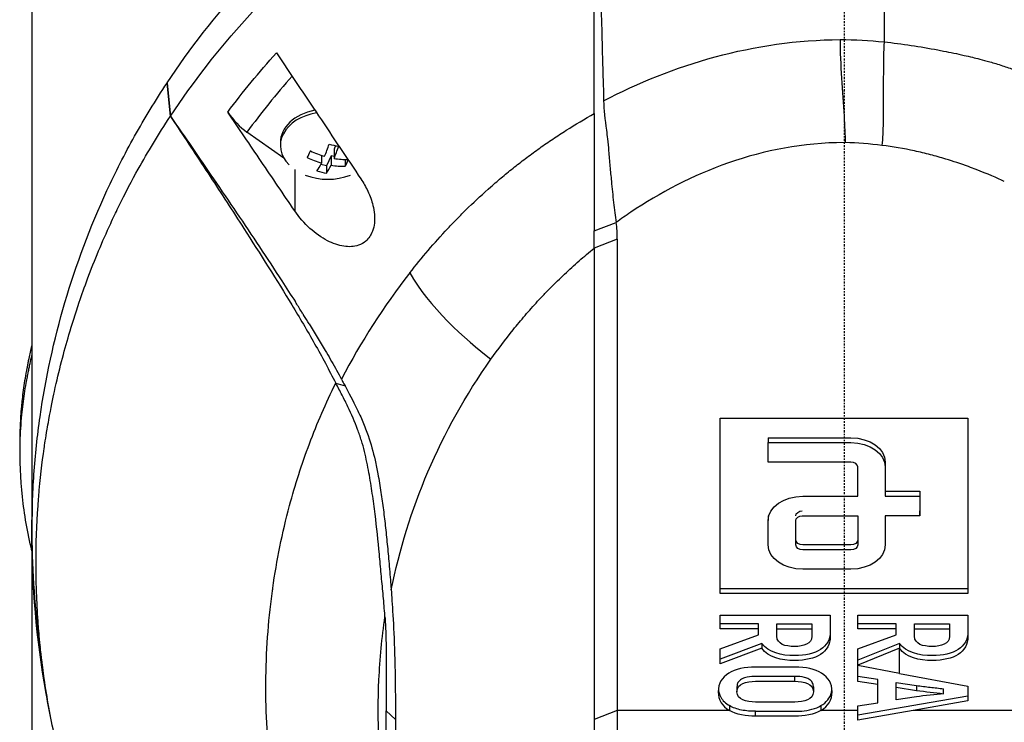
# Model space of a CAD drawing. Header units: millimetres. Extents: x 0 to 5219, y 0 to 2970.
# Tile 112 of 232: x 2733 to 2805, y 1537 to 1588. Entities that reach past the tile are written whole.
import ezdxf

# ---------------------------------------------------------------- set-up
doc = ezdxf.new("R2010")
doc.units = ezdxf.units.MM
doc.header["$LTSCALE"] = 0.2
doc.linetypes.add('CENTER2', pattern=[1.125, 0.75, -0.125, 0.125, -0.125])
doc.layers.add('02_Center Line', color=1, linetype='CENTER2')

# ---------------------------------------------------------------- blocks, each defined once
blk = doc.blocks.new('A$Cfb77f146')
for p, q in [((-59, 883.9), (-59, 735.5)), ((2.91, 857.573), (2.91, 845.293)), ((-49.173, 842.316), (-49.181, 842.303)), ((-48.936, 839.894), (-49.181, 842.303)), ((-49.173, 842.316), (-48.929, 839.896)), ((-48.936, 839.894), (-48.929, 839.896)), ((-44.767, 840.19), (-44.769, 840.194)), ((-40.687, 836.838), (-43.374, 838.738)), ((-40.95, 837.984), (-40.95, 837.772)), ((-36.933, 837.759), (-37.044, 837.514)), ((-38.726, 837.356), (-38.774, 837.368)), ((-37.956, 837.051), (-37.956, 836.496)), ((-37.265, 837.026), (-37.597, 836.293)), ((-37.044, 836.975), (-37.265, 837.026)), ((-37.265, 837.026), (-37.265, 836.339)), ((-37.044, 837.514), (-37.044, 836.827)), ((-37.597, 836.293), (-38.011, 836.387)), ((-37.597, 836.293), (-37.597, 835.766)), ((-36.23, 836.751), (-36.23, 836.264)), ((-39.904, 836.031), (-39.904, 833.028)), ((-18.145, 831.573), (-16.549, 832.187)), ((-16.474, 830.975), (-18.144, 830.32)), ((-18.144, 830.32), (-18.145, 796.109)), ((-36.925, 820.523), (-36.251, 820.315)), ((-37.737, 818.794), (-37.737, 818.794)), ((-9.001, 805.24), (-9.001, 817.968)), ((-9.001, 817.968), (8.999, 817.968)), ((8.999, 817.968), (8.999, 805.24)), ((-38.793, 816.23), (-38.793, 816.23)), ((-5.501, 816.553), (-5.501, 816.2)), ((-5.501, 814.786), (-5.501, 816.2)), ((-59.86, 815.439), (-59.86, 816.146)), ((2.999, 812.664), (5.499, 812.664)), ((2.999, 812.664), (2.999, 812.311)), ((5.499, 812.664), (5.499, 812.311)), ((2.999, 812.311), (5.499, 812.311)), ((5.499, 812.311), (5.499, 810.897)), ((-40.341, 811.393), (-40.341, 811.393)), ((5.499, 810.897), (5.499, 811.25)), ((-5.501, 810.897), (-5.501, 810.543)), ((5.499, 810.897), (2.999, 810.897)), ((2.999, 809.129), (2.999, 808.775)), ((-58.989, 808.278), (-58.989, 808.279)), ((-9.001, 805.24), (-9.001, 805.593)), ((8.999, 805.593), (-9.001, 805.593)), ((8.999, 805.24), (-9.001, 805.24)), ((-9.002, 802.687), (-9.002, 803.681)), ((-9.002, 803.681), (-1.001, 803.681)), ((0.999, 802.687), (0.999, 803.681)), ((0.999, 803.681), (8.999, 803.681)), ((-6.213, 803.041), (-9.002, 803.041)), ((-9.002, 802.687), (-9.002, 803.041)), ((-6.213, 802.687), (-9.002, 802.687)), ((-6.213, 802.687), (-6.213, 803.041)), ((-6.213, 802.235), (-6.213, 802.687)), ((-4.876, 802.687), (-4.876, 803.041)), ((-4.876, 803.041), (-2.339, 803.041)), ((-4.876, 802.687), (-2.339, 802.687)), ((-2.339, 803.041), (-2.339, 802.687)), ((3.787, 803.041), (0.999, 803.041)), ((0.999, 802.687), (0.999, 803.041)), ((3.787, 802.687), (0.999, 802.687)), ((3.787, 802.687), (3.787, 803.041)), ((3.787, 802.235), (3.787, 802.687)), ((5.125, 802.687), (5.125, 803.041)), ((5.125, 803.041), (7.662, 803.041)), ((5.125, 802.687), (7.662, 802.687)), ((7.662, 803.041), (7.662, 802.687)), ((-9.002, 801.225), (-6.213, 802.235)), ((-2.339, 802.491), (-2.339, 802.138)), ((0.999, 801.225), (3.787, 802.235)), ((7.662, 802.491), (7.662, 802.138)), ((-5.961, 801.627), (-9.002, 800.487)), ((-5.961, 801.273), (-9.002, 800.134)), ((-9.002, 800.134), (-9.002, 801.225)), ((-5.961, 801.627), (-5.961, 801.273)), ((4.039, 801.627), (0.999, 800.402)), ((4.039, 801.273), (0.999, 800.048)), ((0.999, 800.048), (0.999, 801.225)), ((0.999, 800.402), (0.999, 801.225)), ((4.039, 801.627), (4.039, 801.273)), ((4.039, 799.447), (4.039, 801.273)), ((-9.002, 800.134), (-9.002, 800.487)), ((0.999, 800.048), (0.999, 800.402)), ((0.999, 800.048), (0.999, 800.019)), ((0.999, 798.87), (0.999, 800.019)), ((0.999, 799.223), (0.999, 800.019)), ((4.039, 799.447), (0.999, 800.019)), ((-3.573, 798.878), (-3.573, 799.231)), ((2.45, 798.997), (0.999, 799.223)), ((0.999, 798.87), (0.999, 799.223)), ((2.45, 798.643), (2.45, 798.997)), ((4.039, 799.447), (8.999, 798.514)), ((-7.779, 798.472), (-7.779, 798.118)), ((-2.224, 798.472), (-2.224, 798.118)), ((2.45, 798.643), (0.999, 798.87)), ((2.45, 797.318), (2.45, 798.643)), ((3.787, 797.52), (3.787, 798.795)), ((3.787, 798.795), (5.273, 798.569)), ((3.787, 798.441), (5.273, 798.215)), ((5.273, 798.569), (5.273, 798.215)), ((7.239, 797.973), (7.239, 798.326)), ((8.999, 798.514), (8.999, 797.447)), ((8.999, 797.801), (0.999, 796.411)), ((5.273, 797.746), (3.787, 797.52)), ((-8.328, 797.109), (-8.328, 796.755)), ((-1.675, 797.109), (-1.675, 796.755)), ((0.999, 797.092), (2.45, 797.318)), ((0.999, 796.057), (0.999, 797.092)), ((8.999, 797.447), (5.014, 796.755)), ((-33.265, 796.735), (-32.586, 796.108)), ((-16.474, 796.755), (-18.145, 796.109)), ((-8.328, 796.755), (-16.474, 796.755)), ((-6.43, 796.34), (-6.43, 796.694)), ((0.999, 796.755), (-1.675, 796.755)), ((5.014, 796.755), (0.999, 796.057)), ((16.474, 796.755), (5.014, 796.755)), ((-18.145, 796.109), (-18.145, 761.895))]:
    blk.add_line(p, q)
for centre, radius, start, end in [((-37.5, 839.837), 4.52, 248.7059, 291.2941), ((0, 809.7), 59, 178.09595, 180), ((0, 809.7), 59, 180.17099, 188.15054), ((0, 809.7), 41.725, 185.74092, 185.74197), ((0, 809.7), 42.5, 189.98556, 189.98573), ((0, 809.7), 59, 188.71793, 188.71853)]:
    blk.add_arc(centre, radius, start, end)
for centre, major_axis, ratio, start_param, end_param in [((-18.614, 824.208), (26.811, 29.54), 0.712145, 1.58763, 1.718758), ((-43.364, 840.863), (-1.866, 2.482), 0.493587, 1.472583, 2.147521), ((-37.5, 837.772), (-3.45, 0), 0.707107, 4.951536, 6.898126), ((-37.5, 837.984), (-3.45, 0), 0.707107, 4.98944, 6.283185), ((-37.845, 839.915), (-0.996, -4.394), 0.215848, 0.890395, 1.137542), ((-37.057, 840.813), (-3.899, 1.767), 0.673357, 1.782282, 1.951853), ((-37.155, 839.758), (0.996, 4.394), 0.215848, 4.031988, 4.279135), ((-7.614, 754.664), (10.46, 83.133), 0.522722, 0.06324, 0.065023), ((-38.881, 840.15), (-0.946, -4.175), 0.215848, 0.725056, 0.894627), ((-37.389, 840.081), (-4.103, 1.86), 0.673357, 1.539367, 1.786514), ((-37.611, 839.592), (4.103, -1.86), 0.673357, 4.68096, 4.928106), ((-37.845, 839.915), (-0.996, -4.394), 0.215848, 0.482141, 0.729288), ((-37.155, 839.758), (0.996, 4.394), 0.215848, 3.623734, 3.87088), ((-37.611, 839.592), (4.103, -1.86), 0.673357, 5.089214, 5.336361), ((-37.389, 840.081), (-4.103, 1.86), 0.673357, 1.947621, 2.186771), ((-36.119, 839.524), (0.946, 4.175), 0.215848, 3.866648, 4.026495), ((-37.943, 838.86), (3.899, -1.767), 0.673357, 4.923874, 5.093446), ((-28.168, 830.836), (11.678, 0.779), 0.814253, 6.216087, 6.343525), ((31.24, 788.809), (69.804, -27.469), 0.801887, 2.907247, 3.059004)]:
    blk.add_ellipse(centre, major_axis=major_axis, ratio=ratio, start_param=start_param, end_param=end_param)
for points, knots in [([(-49.173, 842.316), (-47.53, 844.788), (-45.674, 847.191), (-43.579, 849.486), (-43.056, 850.06), (-42.517, 850.627), (-41.964, 851.186), (-41.41, 851.746), (-40.842, 852.298), (-40.258, 852.842), (-39.966, 853.114), (-39.671, 853.384), (-39.372, 853.652), (-39.072, 853.92), (-38.769, 854.186), (-38.462, 854.449), (-38.155, 854.713), (-37.844, 854.975), (-37.53, 855.234), (-37.216, 855.493), (-36.897, 855.75), (-36.575, 856.004), (-35.931, 856.513), (-35.272, 857.012), (-34.598, 857.501), (-33.923, 857.99), (-33.233, 858.468), (-32.528, 858.934), (-31.823, 859.401), (-31.102, 859.856), (-30.366, 860.298), (-29.63, 860.74), (-28.879, 861.169), (-28.112, 861.584), (-26.579, 862.415), (-24.985, 863.19), (-23.335, 863.9), (-21.685, 864.609), (-19.982, 865.258), (-18.229, 865.832)], [-1, -1, -1, -1, -0.75, -0.75, -0.75, -0.6875, -0.6875, -0.6875, -0.625, -0.625, -0.625, -0.59375, -0.59375, -0.59375, -0.5625, -0.5625, -0.5625, -0.53125, -0.53125, -0.53125, -0.5, -0.5, -0.5, -0.4375, -0.4375, -0.4375, -0.375, -0.375, -0.375, -0.3125, -0.3125, -0.3125, -0.25, -0.25, -0.25, -0.125, -0.125, -0.125, 0, 0, 0, 0]), ([(-48.929, 839.896), (-47.296, 842.357), (-45.449, 844.754), (-43.367, 847.039), (-42.846, 847.611), (-42.31, 848.175), (-41.76, 848.732), (-41.21, 849.289), (-40.644, 849.837), (-40.064, 850.38), (-39.774, 850.651), (-39.48, 850.92), (-39.182, 851.185), (-38.884, 851.451), (-38.583, 851.713), (-38.277, 851.976), (-37.972, 852.238), (-37.663, 852.5), (-37.35, 852.76), (-37.037, 853.019), (-36.721, 853.276), (-36.401, 853.529), (-35.76, 854.037), (-35.104, 854.532), (-34.433, 855.017), (-33.763, 855.502), (-33.077, 855.977), (-32.375, 856.442), (-31.673, 856.907), (-30.956, 857.361), (-30.224, 857.802), (-29.492, 858.244), (-28.744, 858.671), (-27.981, 859.084), (-26.456, 859.911), (-24.87, 860.686), (-23.227, 861.395), (-21.585, 862.104), (-19.89, 862.756), (-18.145, 863.335)], [0, 0, 0, 0, 0.25, 0.25, 0.25, 0.3125, 0.3125, 0.3125, 0.375, 0.375, 0.375, 0.40625, 0.40625, 0.40625, 0.4375, 0.4375, 0.4375, 0.46875, 0.46875, 0.46875, 0.5, 0.5, 0.5, 0.5625, 0.5625, 0.5625, 0.625, 0.625, 0.625, 0.6875, 0.6875, 0.6875, 0.75, 0.75, 0.75, 0.875, 0.875, 0.875, 1, 1, 1, 1]), ([(-18.144, 840.086), (-18.136, 841.014), (-18.143, 841.944), (-18.144, 842.875), (-18.144, 842.927), (-18.144, 842.98), (-18.144, 843.032), (-18.146, 843.93), (-18.145, 844.829), (-18.145, 845.729), (-18.145, 845.824), (-18.145, 845.918), (-18.145, 846.013), (-18.145, 846.887), (-18.145, 847.763), (-18.145, 848.639), (-18.145, 848.765), (-18.145, 848.89), (-18.145, 849.016), (-18.145, 849.876), (-18.146, 850.736), (-18.146, 851.597), (-18.146, 851.743), (-18.146, 851.889), (-18.146, 852.036), (-18.146, 852.888), (-18.146, 853.742), (-18.146, 854.595), (-18.146, 854.632), (-18.146, 854.668), (-18.146, 854.704), (-18.147, 855.677), (-18.147, 856.651), (-18.147, 857.625), (-18.148, 859.53), (-18.148, 861.436), (-18.145, 863.335)], [0, 0, 0, 0, 0.1206948, 0.1206948, 0.1206948, 0.1274688, 0.1274688, 0.1274688, 0.2438816, 0.2438816, 0.2438816, 0.256112, 0.256112, 0.256112, 0.3692231, 0.3692231, 0.3692231, 0.3854414, 0.3854414, 0.3854414, 0.4964218, 0.4964218, 0.4964218, 0.5152549, 0.5152549, 0.5152549, 0.6251524, 0.6251524, 0.6251524, 0.6298026, 0.6298026, 0.6298026, 0.7550606, 0.7550606, 0.7550606, 1, 1, 1, 1]), ([(-18.131, 863.349), (-18.065, 861.393), (-18.003, 859.524), (-17.945, 857.742), (-17.905, 856.53), (-17.868, 855.349), (-17.832, 854.198), (-17.811, 853.502), (-17.79, 852.818), (-17.77, 852.145), (-17.713, 850.213), (-17.661, 848.353), (-17.614, 846.563), (-17.589, 845.648), (-17.566, 844.72), (-17.541, 843.779), (-17.529, 843.323), (-17.515, 842.86), (-17.5, 842.389), (-17.486, 841.934), (-17.473, 841.565), (-17.466, 841.282), (-17.464, 841.177), (-17.462, 841.083), (-17.462, 841.001)], [0, 0, 0, 0, 0.25, 0.25, 0.25, 0.4058701, 0.4058701, 0.4058701, 0.5, 0.5, 0.5, 0.75, 0.75, 0.75, 0.875, 0.875, 0.875, 0.9375, 0.9375, 0.9375, 0.9829974, 0.9829974, 0.9829974, 0.9999998, 0.9999998, 0.9999998, 0.9999998]), ([(2.91, 845.293), (2.876, 844.585), (2.865, 843.892), (2.859, 843.222), (2.854, 842.553), (2.855, 841.907), (2.855, 841.283), (2.854, 840.646), (2.852, 840.032), (2.839, 839.444), (2.826, 838.856), (2.804, 838.293), (2.753, 837.778)], [0, 0, 0, 0, 0.247386, 0.247386, 0.247386, 0.494772, 0.494772, 0.494772, 0.747386, 0.747386, 0.747386, 1, 1, 1, 1]), ([(2.91, 845.293), (3.568, 845.227), (4.221, 845.139), (4.87, 845.039), (5.52, 844.938), (6.166, 844.827), (6.808, 844.707), (6.947, 844.681), (7.085, 844.654), (7.223, 844.628), (7.726, 844.53), (8.226, 844.426), (8.723, 844.313), (8.927, 844.267), (9.132, 844.22), (9.335, 844.17), (9.617, 844.102), (10.042, 843.998), (10.6, 843.839), (10.875, 843.761), (11.181, 843.67), (11.516, 843.561), (11.795, 843.47), (12.094, 843.368), (12.412, 843.252), (12.852, 843.093), (13.328, 842.909), (13.839, 842.7)], [0, 0, 0, 0, 0.1719472, 0.1719472, 0.1719472, 0.3438944, 0.3438944, 0.3438944, 0.3809524, 0.3809524, 0.3809524, 0.5158418, 0.5158418, 0.5158418, 0.5714286, 0.5714286, 0.5714286, 0.7453821, 0.7453821, 0.7453821, 0.830817, 0.830817, 0.830817, 0.9018777, 0.9018777, 0.9018777, 1, 1, 1, 1]), ([(-41.232, 844.492), (-40.212, 842.969), (-39.187, 841.439), (-37.127, 838.368), (-36.107, 836.849), (-35.096, 835.344)], [0.000001, 0.000001, 0.000001, 0.000001, 0.550472, 0.550472, 1.110624, 1.110624, 1.110624, 1.110624]), ([(-58.489, 801.977), (-58.827, 804.544), (-58.998, 807.121), (-58.999, 809.698), (-59, 811.098), (-58.951, 812.498), (-58.852, 813.897), (-58.753, 815.295), (-58.604, 816.691), (-58.404, 818.084), (-58.005, 820.87), (-57.403, 823.641), (-56.595, 826.382), (-55.786, 829.123), (-54.776, 831.835), (-53.546, 834.497), (-52.931, 835.827), (-52.261, 837.145), (-51.534, 838.448), (-50.807, 839.75), (-50.023, 841.036), (-49.181, 842.303)], [-0.615061, -0.615061, -0.615061, -0.615061, -0.5, -0.5, -0.5, -0.4375, -0.4375, -0.4375, -0.375, -0.375, -0.375, -0.25, -0.25, -0.25, -0.125, -0.125, -0.125, -0.0625, -0.0625, -0.0625, 0, 0, 0, 0]), ([(-17.462, 841.001), (-17.464, 840.373), (-17.36, 839.641), (-17.231, 838.663), (-17.206, 838.457), (-17.152, 837.953), (-17.127, 837.664), (-17.07, 837.008), (-17.037, 836.633), (-16.97, 835.896), (-16.935, 835.533), (-16.85, 834.65), (-16.799, 834.132), (-16.689, 833.134), (-16.63, 832.633), (-16.549, 832.187)], [0.0000092, 0.0000092, 0.0000092, 0.0000092, 0.1933782, 0.1933782, 0.2484733, 0.2484733, 0.3246083, 0.3246083, 0.4245615, 0.4245615, 0.5239257, 0.5239257, 0.6722492, 0.6722492, 0.8231555, 0.8231555, 0.8231555, 0.8231555]), ([(-48.924, 774.939), (-49.7, 776.11), (-50.489, 777.39), (-51.266, 778.783), (-51.892, 779.906), (-52.574, 781.214), (-53.269, 782.717), (-53.351, 782.895), (-53.529, 783.278), (-53.786, 783.87), (-53.893, 784.115), (-54.014, 784.395), (-54.146, 784.712), (-54.49, 785.536), (-54.749, 786.208), (-54.942, 786.724), (-55.339, 787.783), (-55.814, 789.137), (-56.302, 790.794), (-56.537, 791.591), (-56.752, 792.387), (-56.95, 793.179), (-57.094, 793.758), (-57.229, 794.336), (-57.354, 794.912), (-57.654, 796.291), (-57.902, 797.676), (-58.101, 799.065), (-58.173, 799.566), (-58.251, 800.162), (-58.329, 800.851), (-58.421, 801.668), (-58.474, 802.284), (-58.507, 802.697), (-58.528, 802.958), (-58.541, 803.139), (-58.549, 803.238), (-58.599, 803.935), (-58.636, 804.632), (-58.661, 805.33), (-58.695, 806.266), (-58.699, 806.964), (-58.699, 807.422), (-58.699, 807.444), (-58.699, 807.466), (-58.699, 807.488), (-58.698, 808.859), (-58.65, 810.221), (-58.553, 811.604), (-58.537, 811.831), (-58.519, 812.055), (-58.501, 812.276), (-58.395, 813.565), (-58.256, 814.738), (-58.108, 815.773), (-58.068, 816.047), (-58, 816.514), (-57.89, 817.17), (-57.855, 817.377), (-57.816, 817.603), (-57.772, 817.848), (-57.616, 818.712), (-57.473, 819.401), (-57.36, 819.916), (-57.029, 821.44), (-56.667, 822.808), (-56.308, 824.027), (-56.09, 824.764), (-55.843, 825.552), (-55.558, 826.392), (-55.372, 826.94), (-55.17, 827.508), (-54.949, 828.098), (-54.696, 828.774), (-54.431, 829.446), (-54.153, 830.114), (-53.874, 830.783), (-53.582, 831.449), (-53.276, 832.113), (-53.091, 832.514), (-52.909, 832.899), (-52.729, 833.265), (-52.205, 834.341), (-51.712, 835.268), (-51.275, 836.051), (-50.584, 837.291), (-49.809, 838.574), (-48.936, 839.894)], [-1, -1, -1, -1, -0.9375, -0.9375, -0.9375, -0.875, -0.875, -0.875, -0.8528979, -0.8528979, -0.8528979, -0.84375, -0.84375, -0.84375, -0.8125, -0.8125, -0.8125, -0.75, -0.75, -0.75, -0.7138981, -0.7138981, -0.7138981, -0.6875, -0.6875, -0.6875, -0.625, -0.625, -0.625, -0.5982143, -0.5982143, -0.5982143, -0.5763525, -0.5763525, -0.5763525, -0.5625, -0.5625, -0.5625, -0.53125, -0.53125, -0.53125, -0.5, -0.5, -0.5, -0.4990096, -0.4990096, -0.4990096, -0.4375, -0.4375, -0.4375, -0.4283694, -0.4283694, -0.4283694, -0.375, -0.375, -0.375, -0.3512462, -0.3512462, -0.3512462, -0.34375, -0.34375, -0.34375, -0.3125, -0.3125, -0.3125, -0.25, -0.25, -0.25, -0.2121786, -0.2121786, -0.2121786, -0.1875, -0.1875, -0.1875, -0.15625, -0.15625, -0.15625, -0.125, -0.125, -0.125, -0.1091039, -0.1091039, -0.1091039, -0.0625, -0.0625, -0.0625, 0, 0, 0, 0]), ([(-48.936, 839.894), (-48.8, 839.69), (-48.665, 839.486), (-47.701, 838.031), (-46.872, 836.774), (-45.234, 834.272), (-44.408, 833), (-42.455, 829.958), (-41.174, 827.937), (-39.55, 825.269), (-38.992, 824.329), (-38.194, 822.911), (-37.933, 822.436), (-37.414, 821.457), (-37.182, 821.001), (-36.925, 820.523)], [-2.140307, -2.140307, -2.140307, -2.140307, -2.071245, -2.071245, -1.648117, -1.648117, -1.228346, -1.228346, -0.636843, -0.636843, -0.321811, -0.321811, -0.164589, -0.164589, 0, 0, 0, 0]), ([(-48.929, 839.896), (-47.88, 838.38), (-46.835, 836.861), (-45.795, 835.338), (-44.679, 833.703), (-43.568, 832.063), (-42.471, 830.415), (-41.923, 829.59), (-41.378, 828.764), (-40.838, 827.934), (-40.51, 827.429), (-40.183, 826.924), (-39.86, 826.416)], [-1, -1, -1, -1, -0.7573218, -0.7573218, -0.7573218, -0.4967513, -0.4967513, -0.4967513, -0.3664661, -0.3664661, -0.3664661, -0.2872955, -0.2872955, -0.2872955, -0.2872955]), ([(-39.904, 833.028), (-40.723, 834.231), (-41.525, 835.41), (-43.146, 837.799), (-43.96, 838.999), (-44.767, 840.19)], [0.000001, 0.000001, 0.000001, 0.000001, 0.4368792, 0.4368792, 0.8702118, 0.8702118, 0.8702118, 0.8702118]), ([(-31.541, 828.525), (-30.682, 829.622), (-29.767, 830.696), (-28.785, 831.74), (-28.54, 832.001), (-28.29, 832.261), (-28.038, 832.518), (-27.786, 832.776), (-27.53, 833.032), (-27.269, 833.285), (-26.747, 833.792), (-26.201, 834.286), (-25.646, 834.775), (-25.368, 835.019), (-25.088, 835.262), (-24.805, 835.503), (-24.663, 835.624), (-24.52, 835.744), (-24.375, 835.862), (-24.23, 835.981), (-24.083, 836.098), (-23.934, 836.214), (-23.636, 836.446), (-23.336, 836.677), (-23.032, 836.905), (-22.728, 837.133), (-22.421, 837.359), (-22.109, 837.582), (-21.797, 837.805), (-21.479, 838.022), (-21.157, 838.238), (-20.835, 838.454), (-20.51, 838.667), (-20.179, 838.876), (-19.519, 839.293), (-18.841, 839.698), (-18.144, 840.086)], [-1, -1, -1, -1, -0.75, -0.75, -0.75, -0.6875, -0.6875, -0.6875, -0.625, -0.625, -0.625, -0.5, -0.5, -0.5, -0.4375, -0.4375, -0.4375, -0.40625, -0.40625, -0.40625, -0.375, -0.375, -0.375, -0.3125, -0.3125, -0.3125, -0.25, -0.25, -0.25, -0.1875, -0.1875, -0.1875, -0.125, -0.125, -0.125, 0, 0, 0, 0]), ([(-18.144, 840.086), (-18.15, 839.52), (-18.145, 837.961), (-18.144, 834.851), (-18.144, 834.163), (-18.144, 832.84), (-18.145, 832.191), (-18.145, 831.573)], [0.0000064, 0.0000064, 0.0000064, 0.0000064, 0.1740467, 0.1740467, 0.2246228, 0.2246228, 0.2745832, 0.2745832, 0.2745832, 0.2745832]), ([(0, 837.977), (-5.909, 837.984), (-11.29, 835.741), (-15.851, 832.682), (-16.203, 832.437), (-16.549, 832.187)], [-0.999449, -0.999449, -0.999449, -0.999449, -0.875, -0.875, -0.8643709, -0.8643709, -0.8643709, -0.8643709]), ([(6.291, 837.099), (5.904, 837.199), (5.513, 837.292), (5.119, 837.378), (4.343, 837.546), (3.553, 837.685), (2.753, 837.778)], [-1, -1, -1, -1, -0.662973, -0.662973, -0.662973, 0, 0, 0, 0]), ([(11.645, 835.148), (11.111, 835.412), (10.43, 835.71), (9.595, 836.029), (9.419, 836.096), (9.236, 836.164), (9.047, 836.233), (8.475, 836.44), (7.926, 836.623), (7.403, 836.783), (7.018, 836.9), (6.647, 837.005), (6.291, 837.099)], [-1, -1, -1, -1, -0.586918, -0.586918, -0.586918, -0.5, -0.5, -0.5, -0.211781, -0.211781, -0.211781, 0, 0, 0, 0]), ([(-35.096, 835.344), (-34.905, 835.061), (-34.735, 834.762), (-34.434, 834.118), (-34.308, 833.77), (-34.117, 832.987), (-34.074, 832.55), (-34.138, 831.932), (-34.183, 831.732), (-34.304, 831.406), (-34.369, 831.276), (-34.531, 831.034), (-34.627, 830.925), (-34.895, 830.693), (-35.078, 830.591), (-35.603, 830.414), (-35.965, 830.398), (-36.729, 830.516), (-37.13, 830.658), (-37.965, 831.087), (-38.4, 831.395), (-39.208, 832.127), (-39.585, 832.558), (-39.904, 833.028)], [-1.233507, -1.233507, -1.233507, -1.233507, -1.130725, -1.130725, -1.019151, -1.019151, -0.880702, -0.880702, -0.809203, -0.809203, -0.755026, -0.755026, -0.69834, -0.69834, -0.615166, -0.615166, -0.479801, -0.479801, -0.336168, -0.336168, -0.170407, -0.170407, -0.000001, -0.000001, -0.000001, -0.000001]), ([(-18.144, 830.32), (-18.145, 830.522), (-18.145, 830.728), (-18.145, 831.145), (-18.145, 831.358), (-18.145, 831.573)], [0.0000006, 0.0000006, 0.0000006, 0.0000006, 0.0865317, 0.0865317, 0.1730601, 0.1730601, 0.1730601, 0.1730601]), ([(-16.474, 830.975), (-16.474, 825.272), (-16.474, 819.569), (-16.474, 808.162), (-16.474, 802.459), (-16.474, 796.755)], [0, 0, 0, 0, 2.419796, 2.419796, 4.839591, 4.839591, 4.839591, 4.839591]), ([(-25.65, 822.255), (-25.139, 822.976), (-24.603, 823.688), (-24.039, 824.39), (-23.897, 824.565), (-23.755, 824.739), (-23.61, 824.913), (-23.465, 825.087), (-23.319, 825.26), (-23.171, 825.433), (-22.874, 825.777), (-22.57, 826.119), (-22.259, 826.457), (-22.103, 826.626), (-21.946, 826.794), (-21.786, 826.961), (-21.707, 827.045), (-21.626, 827.128), (-21.546, 827.211), (-21.465, 827.294), (-21.384, 827.377), (-21.302, 827.46), (-21.139, 827.625), (-20.973, 827.79), (-20.806, 827.953), (-20.639, 828.116), (-20.47, 828.279), (-20.298, 828.44), (-20.127, 828.601), (-19.954, 828.761), (-19.779, 828.921), (-19.603, 829.08), (-19.426, 829.238), (-19.246, 829.394), (-18.887, 829.708), (-18.52, 830.017), (-18.144, 830.32)], [0, 0, 0, 0, 0.2499937, 0.2499937, 0.2499937, 0.3124922, 0.3124922, 0.3124922, 0.3749907, 0.3749907, 0.3749907, 0.4999877, 0.4999877, 0.4999877, 0.5624862, 0.5624862, 0.5624862, 0.5937355, 0.5937355, 0.5937355, 0.6249847, 0.6249847, 0.6249847, 0.6874832, 0.6874832, 0.6874832, 0.7499818, 0.7499818, 0.7499818, 0.8124803, 0.8124803, 0.8124803, 0.8749788, 0.8749788, 0.8749788, 1, 1, 1, 1]), ([(-38.859, 824.823), (-38.984, 825.027), (-39.11, 825.229), (-39.237, 825.432), (-39.25, 825.452), (-39.263, 825.472), (-39.275, 825.493), (-39.324, 825.57), (-39.372, 825.647), (-39.421, 825.724), (-39.567, 825.955), (-39.713, 826.186), (-39.86, 826.416)], [0.00589664, 0.00589664, 0.00589664, 0.00589664, 0.006613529, 0.006613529, 0.006613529, 0.006685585, 0.006685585, 0.006685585, 0.006959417, 0.006959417, 0.006959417, 0.00777951, 0.00777951, 0.00777951, 0.00777951]), ([(-38.859, 824.823), (-38.463, 824.185), (-38.074, 823.543), (-37.694, 822.897), (-37.443, 822.471), (-37.195, 822.043), (-36.952, 821.613), (-36.831, 821.399), (-36.712, 821.183), (-36.596, 820.966), (-36.566, 820.911), (-36.538, 820.857), (-36.509, 820.802)], [-0.2047521, -0.2047521, -0.2047521, -0.2047521, -0.1058955, -0.1058955, -0.1058955, -0.0407529, -0.0407529, -0.0407529, -0.0081816, -0.0081816, -0.0081816, 0, 0, 0, 0]), ([(-59.86, 816.146), (-59.86, 816.519), (-59.853, 816.893), (-59.821, 817.719), (-59.793, 818.173), (-59.746, 818.728), (-59.737, 818.831), (-59.709, 819.122), (-59.689, 819.311), (-59.614, 819.956), (-59.549, 820.416), (-59.434, 821.12), (-59.389, 821.369), (-59.326, 821.701), (-59.309, 821.787), (-59.283, 821.919), (-59.274, 821.963), (-59.245, 822.105), (-59.224, 822.206), (-59.17, 822.457), (-59.136, 822.614), (-59.068, 822.925), (-59.034, 823.075), (-59, 823.224)], [-4.8416066, -4.8416066, -4.8416066, -4.8416066, -4.7988656, -4.7988656, -4.7469126, -4.7469126, -4.7350389, -4.7350389, -4.7132784, -4.7132784, -4.660559, -4.660559, -4.6314054, -4.6314054, -4.6209621, -4.6209621, -4.6158095, -4.6158095, -4.6038241, -4.6038241, -4.5857751, -4.5857751, -4.569121, -4.569121, -4.569121, -4.569121]), ([(-59.006, 808.352), (-59.309, 809.681), (-59.551, 811.01), (-59.833, 813.594), (-59.886, 814.921), (-59.831, 816.906), (-59.79, 817.563), (-59.703, 818.477), (-59.675, 818.735), (-59.581, 819.5), (-59.505, 820.005), (-59.387, 820.67), (-59.358, 820.826), (-59.307, 821.094), (-59.285, 821.202), (-59.241, 821.415), (-59.219, 821.519), (-59.175, 821.728), (-59.152, 821.836), (-59.087, 822.133), (-59.044, 822.325), (-59, 822.517)], [0.3143687, 0.3143687, 0.3143687, 0.3143687, 0.3447473, 0.3447473, 0.3768428, 0.3768428, 0.3928613, 0.3928613, 0.3992061, 0.3992061, 0.4115742, 0.4115742, 0.4153435, 0.4153435, 0.4181398, 0.4181398, 0.4207138, 0.4207138, 0.4231441, 0.4231441, 0.4275872, 0.4275872, 0.4275872, 0.4275872]), ([(-32.897, 805.507), (-32.304, 808.409), (-31.423, 811.282), (-30.223, 814.088), (-29.024, 816.894), (-27.507, 819.633), (-25.65, 822.255)], [0, 0, 0, 0, 0.5000001, 0.5000001, 0.5000001, 1, 1, 1, 1]), ([(-36.916, 776.394), (-37.945, 778.477), (-38.81, 780.601), (-39.518, 782.75), (-40.226, 784.899), (-40.777, 787.074), (-41.178, 789.263), (-41.579, 791.452), (-41.831, 793.653), (-41.94, 795.86), (-41.994, 796.964), (-42.014, 798.06), (-41.997, 799.169), (-41.981, 800.277), (-41.929, 801.396), (-41.845, 802.477), (-41.762, 803.557), (-41.647, 804.599), (-41.499, 805.645), (-41.217, 807.638), (-40.812, 809.646), (-40.28, 811.624), (-39.874, 813.132), (-39.393, 814.632), (-38.835, 816.117), (-38.277, 817.602), (-37.641, 819.072), (-36.925, 820.523)], [0, 0, 0, 0, 0.1448174, 0.1448174, 0.1448174, 0.2896349, 0.2896349, 0.2896349, 0.4344523, 0.4344523, 0.4344523, 0.506861, 0.506861, 0.506861, 0.5792697, 0.5792697, 0.5792697, 0.6516784, 0.6516784, 0.6516784, 0.7896349, 0.7896349, 0.7896349, 0.8948175, 0.8948175, 0.8948175, 1, 1, 1, 1]), ([(-33.349, 803.561), (-33.356, 803.647), (-33.362, 803.733), (-33.369, 803.819), (-33.405, 804.291), (-33.444, 804.763), (-33.488, 805.237), (-33.509, 805.474), (-33.531, 805.711), (-33.555, 805.949), (-33.579, 806.186), (-33.6, 806.425), (-33.622, 806.663), (-33.666, 807.14), (-33.709, 807.619), (-33.755, 808.1), (-33.845, 809.062), (-33.942, 810.033), (-34.064, 811.017), (-34.125, 811.509), (-34.192, 812.005), (-34.267, 812.505), (-34.343, 813.005), (-34.425, 813.509), (-34.517, 814.019), (-34.609, 814.529), (-34.711, 815.044), (-34.84, 815.567), (-34.905, 815.829), (-34.977, 816.092), (-35.059, 816.358), (-35.141, 816.623), (-35.233, 816.891), (-35.335, 817.16), (-35.538, 817.7), (-35.778, 818.248), (-36.046, 818.808), (-36.18, 819.087), (-36.321, 819.37), (-36.468, 819.656), (-36.541, 819.799), (-36.616, 819.943), (-36.692, 820.088), (-36.768, 820.232), (-36.845, 820.378), (-36.925, 820.523)], [-1, -1, -1, -1, -0.983668, -0.983668, -0.983668, -0.894243, -0.894243, -0.894243, -0.849531, -0.849531, -0.849531, -0.804819, -0.804819, -0.804819, -0.715395, -0.715395, -0.715395, -0.536546, -0.536546, -0.536546, -0.447122, -0.447122, -0.447122, -0.357697, -0.357697, -0.357697, -0.268273, -0.268273, -0.268273, -0.223561, -0.223561, -0.223561, -0.178849, -0.178849, -0.178849, -0.089424, -0.089424, -0.089424, -0.044712, -0.044712, -0.044712, -0.022356, -0.022356, -0.022356, 0, 0, 0, 0]), ([(-36.509, 820.802), (-36.481, 820.748), (-36.452, 820.693), (-36.424, 820.639), (-36.367, 820.531), (-36.309, 820.423), (-36.251, 820.315)], [-1, -1, -1, -1, -0.667725, -0.667725, -0.667725, 0, 0, 0, 0]), ([(-36.251, 820.315), (-35.992, 819.834), (-35.68, 819.271), (-35.294, 818.467), (-35.228, 818.326), (-35.094, 818.028), (-35.026, 817.871), (-34.89, 817.546), (-34.822, 817.377), (-34.694, 817.04), (-34.633, 816.872), (-34.365, 816.101), (-34.203, 815.519), (-33.991, 814.591), (-33.924, 814.255), (-33.785, 813.492), (-33.711, 813.035), (-33.579, 812.165), (-33.52, 811.744), (-33.407, 810.875), (-33.355, 810.441), (-33.258, 809.56), (-33.212, 809.11), (-33.146, 808.427), (-33.124, 808.189), (-33.081, 807.707), (-33.06, 807.461), (-32.993, 806.676), (-32.95, 806.152), (-32.908, 805.634), (-32.902, 805.562), (-32.897, 805.507)], [0, 0, 0, 0, 0.166642, 0.166642, 0.202724, 0.202724, 0.243109, 0.243109, 0.287119, 0.287119, 0.331501, 0.331501, 0.492861, 0.492861, 0.584529, 0.584529, 0.704765, 0.704765, 0.820318, 0.820318, 0.936351, 0.936351, 1.057692, 1.057692, 1.122476, 1.122476, 1.189603, 1.189603, 1.342252, 1.342252, 1.371829, 1.371829, 1.371829, 1.371829]), ([(-5.501, 816.553), (-3.501, 816.553), (-1.501, 816.553), (0.499, 816.553), (1.88, 816.553), (2.999, 815.762), (2.999, 814.786), (2.999, 814.079), (2.999, 813.371), (2.999, 812.664)], [-1, -1, -1, -1, -0.550361, -0.550361, -0.550361, -0.224809, -0.224809, -0.224809, 0, 0, 0, 0]), ([(-5.501, 816.2), (-3.501, 816.2), (-1.501, 816.2), (0.499, 816.2), (1.88, 816.2), (2.999, 815.408), (2.999, 814.432), (2.999, 813.725), (2.999, 813.018), (2.999, 812.311)], [0, 0, 0, 0, 0.449639, 0.449639, 0.449639, 0.775191, 0.775191, 0.775191, 1, 1, 1, 1]), ([(0.999, 812.311), (0.999, 813.018), (0.999, 813.725), (0.999, 814.432), (0.999, 814.627), (0.775, 814.786), (0.499, 814.786), (-1.501, 814.786), (-3.501, 814.786), (-5.501, 814.786)], [0, 0, 0, 0, 0.303977, 0.303977, 0.303977, 0.392019, 0.392019, 0.392019, 1, 1, 1, 1]), ([(2.999, 810.897), (2.999, 810.661), (2.999, 810.425), (2.999, 809.718), (2.999, 809.247), (2.999, 808.775), (2.999, 807.799), (1.88, 807.008), (0.499, 807.008), (-0.668, 807.008), (-1.835, 807.008), (-3.001, 807.008), (-4.382, 807.008), (-5.501, 807.799), (-5.501, 808.775), (-5.501, 809.365), (-5.501, 809.954), (-5.501, 810.543), (-5.501, 811.519), (-4.382, 812.311), (-3.001, 812.311), (-1.668, 812.311), (-0.335, 812.311), (0.999, 812.311)], [0, 0, 0, 0, 0.038412, 0.038412, 0.115241, 0.115241, 0.115241, 0.282114, 0.282114, 0.282114, 0.416564, 0.416564, 0.416564, 0.583435, 0.583435, 0.583435, 0.679472, 0.679472, 0.679472, 0.846346, 0.846346, 0.846346, 1, 1, 1, 1]), ([(0.999, 810.897), (0.999, 810.661), (0.999, 810.425), (0.999, 810.189), (0.999, 809.718), (0.999, 809.247), (0.999, 808.775), (0.999, 808.58), (0.775, 808.422), (0.499, 808.422), (-0.668, 808.422), (-1.835, 808.422), (-3.001, 808.422), (-3.277, 808.422), (-3.501, 808.58), (-3.501, 808.775), (-3.501, 809.365), (-3.501, 809.954), (-3.501, 810.543), (-3.501, 810.731), (-3.292, 810.885), (-3.028, 810.895)], [-1, -1, -1, -1, -0.913571, -0.913571, -0.913571, -0.740702, -0.740702, -0.740702, -0.665612, -0.665612, -0.665612, -0.363091, -0.363091, -0.363091, -0.288004, -0.288004, -0.288004, -0.071917, -0.071917, -0.071917, 0, 0, 0, 0]), ([(0.999, 810.897), (0.999, 810.779), (0.999, 810.661), (0.999, 810.543), (0.999, 810.072), (0.999, 809.6), (0.999, 809.129), (0.999, 808.933), (0.775, 808.775), (0.499, 808.775), (-0.668, 808.775), (-1.835, 808.775), (-3.001, 808.775), (-3.277, 808.775), (-3.501, 808.934), (-3.501, 809.129), (-3.501, 809.6), (-3.501, 810.072), (-3.501, 810.543)], [0.043214, 0.043214, 0.043214, 0.043214, 0.0864295, 0.0864295, 0.0864295, 0.2592981, 0.2592981, 0.2592981, 0.3343884, 0.3343884, 0.3343884, 0.6369091, 0.6369091, 0.6369091, 0.7119959, 0.7119959, 0.7119959, 0.8848698, 0.8848698, 0.8848698, 0.8848698]), ([(-57.62, 796.208), (-57.752, 796.841), (-57.874, 797.474), (-57.986, 798.108), (-58.663, 801.935), (-59, 805.808), (-59, 809.7)], [0.9284857, 0.9284857, 0.9284857, 0.9284857, 0.93864943, 0.93864943, 0.93864943, 1, 1, 1, 1]), ([(-32.897, 805.507), (-32.828, 804.642), (-32.718, 803.046), (-32.602, 799.243), (-32.585, 797.675), (-32.586, 796.108)], [-1.613582, -1.613582, -1.613582, -1.613582, -0.664785, -0.664785, 0, 0, 0, 0]), ([(-33.397, 790.241), (-33.799, 793.145), (-33.921, 796.068), (-33.786, 798.976), (-33.715, 800.505), (-33.571, 802.035), (-33.349, 803.56)], [0, 0, 0, 0, 0.6554797, 0.6554797, 0.6554797, 0.9999911, 0.9999911, 0.9999911, 0.9999911]), ([(-33.349, 803.561), (-33.339, 803.419), (-33.33, 803.277), (-33.316, 803.015), (-33.308, 802.866), (-33.29, 802.42), (-33.282, 802.11), (-33.263, 801.287), (-33.258, 800.718), (-33.252, 798.956), (-33.263, 797.82), (-33.265, 796.735)], [-0.8953646, -0.8953646, -0.8953646, -0.8953646, -0.8317746, -0.8317746, -0.7780659, -0.7780659, -0.6796619, -0.6796619, -0.4602492, -0.4602492, 0, 0, 0, 0]), ([(-1.001, 803.681), (-1.001, 803.282), (-1.001, 802.883), (-1.001, 802.483), (-1.001, 801.328), (-2.023, 800.738), (-3.584, 800.738), (-4.541, 800.738), (-5.507, 800.956), (-5.961, 801.627)], [0.0513777, 0.0513777, 0.0513777, 0.0513777, 0.2254885, 0.2254885, 0.2254885, 0.6893904, 0.6893904, 0.6893904, 1, 1, 1, 1]), ([(-1.001, 803.681), (-1.001, 803.164), (-1.001, 802.647), (-1.001, 802.13), (-1.001, 800.974), (-2.023, 800.384), (-3.584, 800.384), (-4.541, 800.384), (-5.507, 800.602), (-5.961, 801.273)], [-1, -1, -1, -1, -0.774512, -0.774512, -0.774512, -0.31061, -0.31061, -0.31061, 0, 0, 0, 0]), ([(8.999, 803.681), (8.999, 803.164), (8.999, 802.647), (8.999, 802.13), (8.999, 800.974), (7.978, 800.384), (6.416, 800.384), (5.46, 800.384), (4.494, 800.602), (4.039, 801.273)], [-1, -1, -1, -1, -0.77451, -0.77451, -0.77451, -0.310605, -0.310605, -0.310605, 0, 0, 0, 0]), ([(8.999, 803.681), (8.999, 803.282), (8.999, 802.882), (8.999, 802.483), (8.999, 801.328), (7.978, 800.738), (6.416, 800.738), (5.46, 800.738), (4.494, 800.955), (4.039, 801.627)], [0.0513781, 0.0513781, 0.0513781, 0.0513781, 0.2254898, 0.2254898, 0.2254898, 0.6893947, 0.6893947, 0.6893947, 1, 1, 1, 1]), ([(-2.339, 802.687), (-2.339, 802.504), (-2.339, 802.321), (-2.339, 802.138), (-2.339, 801.573), (-2.936, 801.402), (-3.596, 801.402), (-4.251, 801.402), (-4.876, 801.567), (-4.876, 802.138), (-4.876, 802.321), (-4.876, 802.504), (-4.876, 802.687)], [0, 0, 0, 0, 0.134339, 0.134339, 0.134339, 0.49771, 0.49771, 0.49771, 0.865661, 0.865661, 0.865661, 1, 1, 1, 1]), ([(7.662, 802.687), (7.662, 802.504), (7.662, 802.321), (7.662, 802.138), (7.662, 801.573), (7.065, 801.402), (6.405, 801.402), (5.749, 801.402), (5.125, 801.567), (5.125, 802.138), (5.125, 802.321), (5.125, 802.504), (5.125, 802.687)], [0, 0, 0, 0, 0.134339, 0.134339, 0.134339, 0.497734, 0.497734, 0.497734, 0.865661, 0.865661, 0.865661, 1, 1, 1, 1]), ([(-3.573, 799.904), (-4.525, 799.904), (-5.478, 799.904), (-6.43, 799.904), (-8.007, 799.904), (-9.139, 799.314), (-9.139, 798.118), (-9.139, 797.511), (-8.841, 797.054), (-8.328, 796.755)], [0, 0, 0, 0, 0.287667, 0.287667, 0.287667, 0.758338, 0.758338, 0.758338, 1, 1, 1, 1]), ([(-1.675, 796.755), (-1.162, 797.054), (-0.864, 797.511), (-0.864, 798.118), (-0.864, 799.314), (-1.995, 799.904), (-3.573, 799.904)], [0, 0, 0, 0, 0.339246, 0.339246, 0.339246, 1, 1, 1, 1]), ([(-3.573, 799.231), (-4.522, 799.231), (-5.471, 799.231), (-6.589, 799.231), (-6.783, 799.229), (-7.161, 799.151), (-7.281, 799.114), (-7.483, 799.015), (-7.563, 798.957), (-7.69, 798.817), (-7.732, 798.738), (-7.771, 798.596), (-7.779, 798.533), (-7.779, 798.472)], [-0.7927753, -0.7927753, -0.7927753, -0.7927753, -0.3891662, -0.3891662, -0.3170254, -0.3170254, -0.2817232, -0.2817232, -0.250002, -0.250002, -0.2174373, -0.2174373, -0.1940065, -0.1940065, -0.1940065, -0.1940065]), ([(-2.224, 798.472), (-2.224, 798.513), (-2.227, 798.55), (-2.246, 798.675), (-2.281, 798.767), (-2.399, 798.919), (-2.467, 798.978), (-2.644, 799.082), (-2.751, 799.123), (-3.085, 799.212), (-3.336, 799.231), (-3.573, 799.231)], [-0.1932257, -0.1932257, -0.1932257, -0.1932257, -0.1807153, -0.1807153, -0.1400567, -0.1400567, -0.1071003, -0.1071003, -0.0709763, -0.0709763, 0, 0, 0, 0]), ([(-9.13, 798.296), (-9.112, 798.113), (-9.061, 797.915), (-8.886, 797.601), (-8.799, 797.487), (-8.587, 797.28), (-8.465, 797.189), (-8.328, 797.109)], [0.7312242, 0.7312242, 0.7312242, 0.7312242, 0.8014754, 0.8014754, 0.8452567, 0.8452567, 0.8876919, 0.8876919, 0.8876919, 0.8876919]), ([(-6.43, 797.367), (-7.099, 797.367), (-7.779, 797.518), (-7.779, 798.118), (-7.779, 798.717), (-7.105, 798.878), (-6.43, 798.878), (-5.478, 798.878), (-4.525, 798.878), (-3.573, 798.878)], [0, 0, 0, 0, 0.304656, 0.304656, 0.304656, 0.60969, 0.60969, 0.60969, 1, 1, 1, 1]), ([(-3.573, 798.878), (-2.898, 798.878), (-2.224, 798.717), (-2.224, 798.118), (-2.224, 797.518), (-2.904, 797.367), (-3.573, 797.367), (-4.525, 797.367), (-5.478, 797.367), (-6.43, 797.367)], [0, 0, 0, 0, 0.305042, 0.305042, 0.305042, 0.609705, 0.609705, 0.609705, 1, 1, 1, 1]), ([(-1.675, 797.109), (-1.477, 797.224), (-1.314, 797.361), (-1.051, 797.687), (-0.963, 797.871), (-0.894, 798.138), (-0.881, 798.216), (-0.873, 798.296)], [0, 0, 0, 0, 0.0767971, 0.0767971, 0.1592637, 0.1592637, 0.1917762, 0.1917762, 0.1917762, 0.1917762]), ([(5.273, 798.569), (5.599, 798.521), (5.927, 798.482), (6.584, 798.407), (6.912, 798.37), (7.239, 798.326)], [0, 0, 0, 0, 0.0997943, 0.0997943, 0.1997152, 0.1997152, 0.1997152, 0.1997152]), ([(-6.43, 796.694), (-6.769, 796.694), (-7.114, 796.721), (-7.601, 796.82), (-7.758, 796.862), (-8.058, 796.969), (-8.199, 797.033), (-8.328, 797.109)], [-0.202321, -0.202321, -0.202321, -0.202321, -0.1006963, -0.1006963, -0.0503525, -0.0503525, 0, 0, 0, 0]), ([(-6.43, 796.694), (-5.845, 796.694), (-5.259, 796.694), (-3.509, 796.694), (-3.314, 796.694), (-2.819, 796.737), (-2.568, 796.778), (-2.092, 796.907), (-1.871, 796.994), (-1.675, 797.109)], [0, 0, 0, 0, 0.175601, 0.175601, 0.524981, 0.524981, 0.891263, 0.891263, 1.255743, 1.255743, 1.255743, 1.255743]), ([(-33.397, 790.241), (-33.385, 790.512), (-33.374, 790.782), (-33.355, 791.304), (-33.345, 791.577), (-33.32, 792.406), (-33.306, 792.947), (-33.275, 794.57), (-33.265, 795.653), (-33.265, 796.735)], [0.000001, 0.000001, 0.000001, 0.000001, 0.1148104, 0.1148104, 0.2214345, 0.2214345, 0.4221153, 0.4221153, 0.823475, 0.823475, 0.823475, 0.823475]), ([(-16.474, 796.755), (-16.474, 791.051), (-16.474, 785.348), (-16.474, 773.941), (-16.474, 768.237), (-16.474, 762.533)], [0.000001, 0.000001, 0.000001, 0.000001, 2.419796, 2.419796, 4.839592, 4.839592, 4.839592, 4.839592]), ([(-1.675, 796.755), (-2.195, 796.451), (-2.892, 796.34), (-3.573, 796.34), (-4.525, 796.34), (-5.478, 796.34), (-6.43, 796.34)], [-1, -1, -1, -1, -0.569777, -0.569777, -0.569777, 0, 0, 0, 0]), ([(-32.586, 796.108), (-32.587, 794.541), (-32.606, 792.974), (-32.663, 791.015), (-32.676, 790.624), (-32.716, 789.6), (-32.742, 789.052), (-32.792, 788.176), (-32.81, 787.883), (-32.841, 787.433), (-32.852, 787.289), (-32.873, 787.002), (-32.884, 786.856), (-32.897, 786.709)], [-1.142804, -1.142804, -1.142804, -1.142804, -0.592912, -0.592912, -0.45543, -0.45543, -0.23364, -0.23364, -0.121763, -0.121763, -0.062324, -0.062324, -0.00003, -0.00003, -0.00003, -0.00003])]:
    blk.add_open_spline(points, degree=3, knots=knots)
for points in [[(-17.462, 841.001), (-12.494, 843.634), (-6.533, 845.42), (-0.281, 845.46)], [(-0.281, 845.46), (-0.29, 843.689), (-0.108, 841.624), (0, 839.91)], [(-0.281, 845.46), (0.79, 845.467), (1.853, 845.399), (2.91, 845.293)], [(-44.769, 840.194), (-43.677, 841.662), (-42.499, 843.097), (-41.232, 844.492)], [(0, 839.91), (0.046, 839.187), (0.079, 838.526), (0.079, 837.976)], [(2.753, 837.778), (1.869, 837.885), (0.977, 837.959), (0.079, 837.976)], [(-31.541, 828.525), (-30.226, 826.134), (-27.501, 823.66), (-25.65, 822.255)], [(-3.501, 810.897), (-3.501, 811.085), (-3.292, 811.238), (-3.028, 811.248)], [(-3.028, 810.895), (-3.011, 810.897), (0.972, 810.897), (0.999, 810.897)], [(-59, 809.524), (-59, 809.583), (-59, 809.641), (-59, 809.7)], [(-58.189, 799.707), (-58.289, 800.464), (-58.389, 801.22), (-58.489, 801.977)], [(5.273, 798.215), (5.924, 798.119), (6.586, 798.061), (7.239, 797.973)], [(7.239, 797.973), (6.687, 797.915), (5.82, 797.827), (5.273, 797.746)], [(-6.43, 796.34), (-7.111, 796.34), (-7.808, 796.451), (-8.328, 796.755)]]:
    blk.add_open_spline(points, degree=3)
at = {"layer": '02_Center Line'}
blk.add_line((0, 1564.997), (0, -20), dxfattribs=at)

msp = doc.modelspace()

# ---------------------------------------------------------------- block references
msp.add_blockref('A$Cfb77f146', (2793.105, 740.896))

doc.saveas('drawing.dxf')
